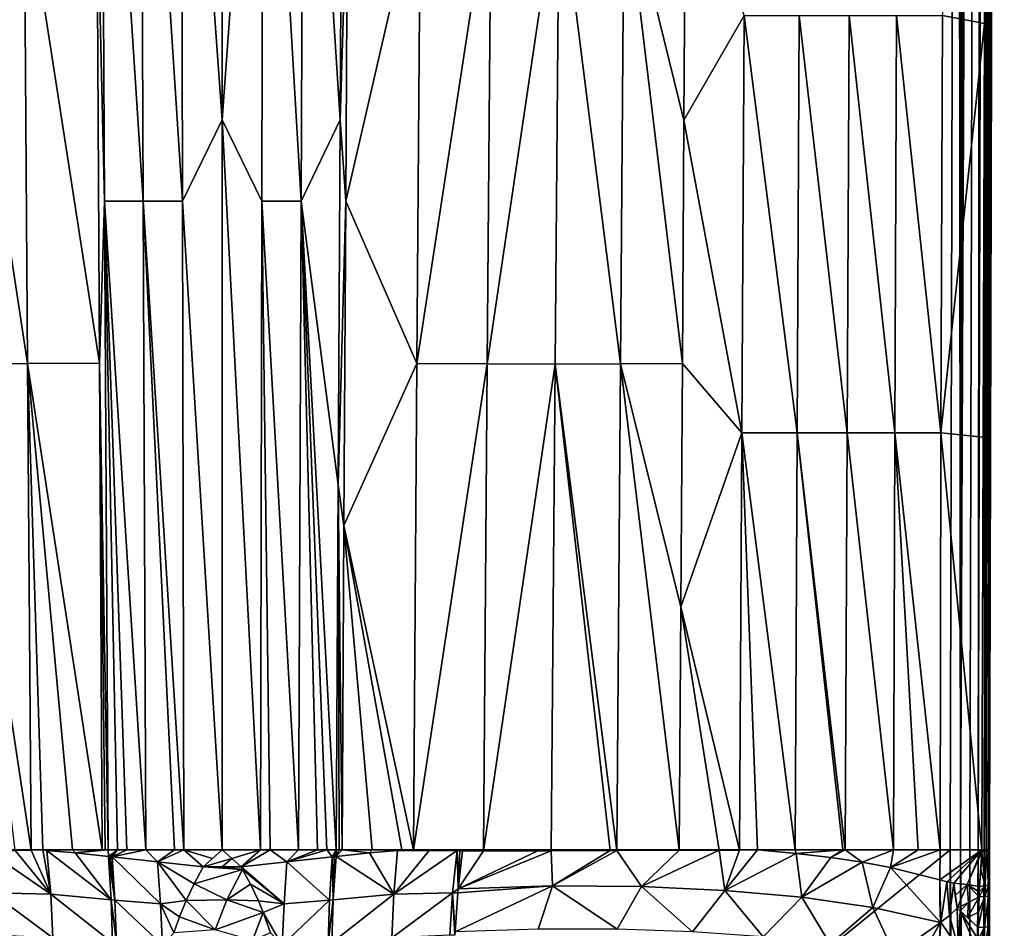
# Model space of a CAD drawing. Header units: metres. Extents: x -134 to 34, y -216 to -20.
# Tile 17 of 72: x -105 to -80, y -178 to -154. Entities that reach past the tile are written whole.
import ezdxf

# ---------------------------------------------------------------- set-up
doc = ezdxf.new("R2010")
doc.units = ezdxf.units.M
doc.layers.add('solid_ORA_A175_SW0003', color=7, linetype='CONTINUOUS')

msp = doc.modelspace()

# ---------------------------------------------------------------- linework, layer by layer
at = {"layer": 'solid_ORA_A175_SW0003'}
for points in [[(-81.24118, -175.516373, 13.145926), (-81.125946, -27.017157, 13.180001), (-81.312973, -101.266518, 13.180001)], [(-80.864449, -27.017157, 13.144923), (-81.125946, -27.017157, 13.180001), (-81.24118, -175.516373, 13.145926)], [(-80.626907, -27.017157, 13.046067), (-81.24118, -175.516373, 13.145926), (-81, -175.516754, 13.046027)], [(-80.626907, -27.017157, 13.046067), (-80.864449, -27.017157, 13.144923), (-81.24118, -175.516373, 13.145926)], [(-80.626907, -27.017157, 13.046067), (-81, -175.516754, 13.046027), (-80.792892, -175.517044, 12.887109)], [(-80.418839, -27.017157, 12.887104), (-80.792892, -175.517044, 12.887109), (-80.63398, -175.517212, 12.680003)], [(-80.418839, -27.017157, 12.887104), (-80.626907, -27.017157, 13.046067), (-80.792892, -175.517044, 12.887109)], [(-80.259872, -27.017157, 12.679034), (-80.63398, -175.517212, 12.680003), (-80.534073, -175.517258, 12.438823)], [(-80.259872, -27.017157, 12.679034), (-80.418839, -27.017157, 12.887104), (-80.63398, -175.517212, 12.680003)], [(-80.587418, -175.506943, 10.362484), (-80.273338, -36.395599, 10.192781), (-80.245811, -27.017157, 10.196895)], [(-80.193718, -27.017157, 10.338681), (-80.587418, -175.506943, 10.362484), (-80.245811, -27.017157, 10.196895)], [(-80.156227, -27.017157, 10.484632), (-80.521912, -175.499115, 10.611418), (-80.587418, -175.506943, 10.362484)], [(-80.193718, -27.017157, 10.338681), (-80.156227, -27.017157, 10.484632), (-80.587418, -175.506943, 10.362484)], [(-80.161018, -27.017157, 12.441493), (-80.534073, -175.517258, 12.438823), (-80.5, -175.517151, 12.180099)], [(-80.161018, -27.017157, 12.441493), (-80.259872, -27.017157, 12.679034), (-80.534073, -175.517258, 12.438823)], [(-80.521912, -175.499115, 10.611418), (-80.125946, -27.017157, 10.784458), (-80.313469, -101.463791, 10.824811)], [(-80.133553, -27.017157, 10.633604), (-80.125946, -27.017157, 10.784458), (-80.521912, -175.499115, 10.611418)], [(-80.156227, -27.017157, 10.484632), (-80.133553, -27.017157, 10.633604), (-80.521912, -175.499115, 10.611418)], [(-80.161018, -27.017157, 12.441493), (-80.5, -175.517151, 12.180099), (-80.312973, -101.267181, 12.180001)], [(-80.587418, -175.506943, 10.362484), (-80.300911, -45.761059, 10.188662), (-80.273338, -36.395599, 10.192781)], [(-80.587418, -175.506943, 10.362484), (-80.328545, -55.113533, 10.184535), (-80.300911, -45.761059, 10.188662)], [(-80.587418, -175.506943, 10.362484), (-80.356232, -64.453018, 10.180405), (-80.328545, -55.113533, 10.184535)], [(-80.587418, -175.506943, 10.362484), (-80.383972, -73.779526, 10.17627), (-80.356232, -64.453018, 10.180405)], [(-80.587418, -175.506943, 10.362484), (-80.411774, -83.093025, 10.172136), (-80.383972, -73.779526, 10.17627)], [(-80.587418, -175.506943, 10.362484), (-80.439629, -92.393478, 10.168004), (-80.411774, -83.093025, 10.172136)], [(-80.587418, -175.506943, 10.362484), (-80.467537, -101.680939, 10.163873), (-80.439629, -92.393478, 10.168004)], [(-118.687355, -101.136086, 13.180001), (-118.5, -175.5159, 13.180001), (-81.312973, -101.266518, 13.180001)], [(-118.5, -175.5159, 13.180001), (-81.5, -175.5159, 13.180001), (-81.312973, -101.266518, 13.180001)], [(-81.24118, -175.516373, 13.145926), (-81.312973, -101.266518, 13.180001), (-81.5, -175.5159, 13.180001)], [(-80.312973, -101.267181, 12.180001), (-80.5, -175.517151, 12.180099), (-80.313469, -101.463791, 10.824811)], [(-80.521912, -175.499115, 10.611418), (-80.313469, -101.463791, 10.824811), (-80.499931, -175.490936, 10.86714)], [(-80.499931, -175.490936, 10.86714), (-80.313469, -101.463791, 10.824811), (-80.5, -175.517151, 12.180099)], [(-80.587418, -175.506943, 10.362484), (-80.499512, -112.27935, 10.15915), (-80.467537, -101.680939, 10.163873)], [(-80.587418, -175.506943, 10.362484), (-80.53157, -122.860962, 10.154424), (-80.499512, -112.27935, 10.15915)], [(-80.587418, -175.506943, 10.362484), (-80.563713, -133.425827, 10.149693), (-80.53157, -122.860962, 10.154424)], [(-80.587418, -175.506943, 10.362484), (-80.595947, -143.973892, 10.144962), (-80.563713, -133.425827, 10.149693)], [(-100, -138.392151, -5.031901), (-100, -156.954651, -3.67595), (-101.043282, -142.517151, -4.677575)], [(-98.955681, -142.517151, -4.677469), (-100, -156.954651, -3.67595), (-100, -138.392151, -5.031901)], [(-103.077896, -142.517151, -4.261847), (-102.98806, -159.017151, -3.133538), (-103.185966, -150.767151, -3.652537)], [(-102.007904, -159.017151, -3.349872), (-102.98806, -159.017151, -3.133538), (-103.077896, -142.517151, -4.261847)], [(-102.074997, -142.517151, -4.520016), (-102.007904, -159.017151, -3.349872), (-103.077896, -142.517151, -4.261847)], [(-101.007622, -159.017151, -3.481249), (-102.007904, -159.017151, -3.349872), (-102.074997, -142.517151, -4.520016)], [(-101.043282, -142.517151, -4.677575), (-101.007622, -159.017151, -3.481249), (-102.074997, -142.517151, -4.520016)], [(-100, -156.954651, -3.67595), (-101.007622, -159.017151, -3.481249), (-101.043282, -142.517151, -4.677575)], [(-98.955681, -142.517151, -4.677469), (-98.991371, -159.017151, -3.481161), (-100, -156.954651, -3.67595)], [(-97.991104, -159.017151, -3.349698), (-98.991371, -159.017151, -3.481161), (-98.955681, -142.517151, -4.677469)], [(-97.923981, -142.517151, -4.519808), (-97.991104, -159.017151, -3.349698), (-98.955681, -142.517151, -4.677469)], [(-97.00071, -156.954651, -3.274577), (-97.991104, -159.017151, -3.349698), (-97.923981, -142.517151, -4.519808)], [(-96.950172, -147.673401, -3.909251), (-97.00071, -156.954651, -3.274577), (-97.923981, -142.517151, -4.519808)], [(-80.595947, -143.973892, 10.144962), (-80.628265, -154.505127, 10.140237), (-81.694412, -154.302872, 8.332439)], [(-80.587418, -175.506943, 10.362484), (-80.628265, -154.505127, 10.140237), (-80.595947, -143.973892, 10.144962)], [(-96.814034, -150.767151, -3.652537), (-97.00071, -156.954651, -3.274577), (-96.950172, -147.673401, -3.909251)], [(-105.031502, -150.770584, -3.017915), (-104.943726, -163.145935, -2.254103), (-106.828651, -150.782806, -2.238526)], [(-104.943726, -163.145935, -2.254103), (-106.729958, -163.159363, -1.554619), (-106.828651, -150.782806, -2.238526)], [(-103.185966, -150.767151, -3.652537), (-103.116653, -163.142151, -2.812255), (-105.031502, -150.770584, -3.017915)], [(-103.116653, -163.142151, -2.812255), (-104.943726, -163.145935, -2.254103), (-105.031502, -150.770584, -3.017915)], [(-102.98806, -159.017151, -3.133538), (-103.116653, -163.142151, -2.812255), (-103.185966, -150.767151, -3.652537)], [(-96.814034, -150.767151, -3.652537), (-96.860245, -159.017151, -3.092349), (-97.00071, -156.954651, -3.274577)], [(-94.963028, -150.770645, -3.015787), (-96.860245, -159.017151, -3.092349), (-96.814034, -150.767151, -3.652537)], [(-94.963028, -150.770645, -3.015787), (-95.050842, -163.145996, -2.252211), (-96.860245, -159.017151, -3.092349)], [(-93.166061, -150.782822, -2.235983), (-95.050842, -163.145996, -2.252211), (-94.963028, -150.770645, -3.015787)], [(-93.166061, -150.782822, -2.235983), (-93.264771, -163.159393, -1.55232), (-95.050842, -163.145996, -2.252211)], [(-91.435181, -150.78511, -1.320587), (-93.264771, -163.159393, -1.55232), (-93.166061, -150.782822, -2.235983)], [(-91.435181, -150.78511, -1.320587), (-91.536835, -163.161911, -0.719282), (-93.264771, -163.159393, -1.55232)], [(-89.879059, -163.154892, 0.241144), (-91.536835, -163.161911, -0.719282), (-91.435181, -150.78511, -1.320587)], [(-89.782784, -150.778732, -0.276337), (-89.879059, -163.154892, 0.241144), (-91.435181, -150.78511, -1.320587)], [(-88.307678, -163.146835, 1.319865), (-89.879059, -163.154892, 0.241144), (-89.782784, -150.778732, -0.276337)], [(-88.225296, -150.771408, 0.886496), (-88.266487, -156.959122, 1.10318), (-89.782784, -150.778732, -0.276337)], [(-88.266487, -156.959122, 1.10318), (-88.307678, -163.146835, 1.319865), (-89.782784, -150.778732, -0.276337)], [(-86.734039, -154.303452, 2.300959), (-88.266487, -156.959122, 1.10318), (-88.225296, -150.771408, 0.886496)], [(-86.734039, -154.303452, 2.300959), (-86.792305, -164.910645, 2.596), (-88.266487, -156.959122, 1.10318)], [(-85.393867, -164.910019, 3.885832), (-86.792305, -164.910645, 2.596), (-86.734039, -154.303452, 2.300959)], [(-85.340752, -154.302872, 3.670038), (-85.393867, -164.910019, 3.885832), (-86.734039, -154.303452, 2.300959)], [(-84.118034, -164.910019, 5.239671), (-85.393867, -164.910019, 3.885832), (-85.340752, -154.302872, 3.670038)], [(-84.06601, -154.302872, 5.101421), (-84.118034, -164.910019, 5.239671), (-85.340752, -154.302872, 3.670038)], [(-82.911438, -164.910019, 6.706366), (-84.118034, -164.910019, 5.239671), (-84.06601, -154.302872, 5.101421)], [(-82.862122, -154.302872, 6.634943), (-82.911438, -164.910019, 6.706366), (-84.06601, -154.302872, 5.101421)], [(-81.735367, -164.910019, 8.357288), (-82.911438, -164.910019, 6.706366), (-82.862122, -154.302872, 6.634943)], [(-81.694412, -154.302872, 8.332439), (-81.735367, -164.910019, 8.357288), (-82.862122, -154.302872, 6.634943)], [(-80.628265, -154.505127, 10.140237), (-81.735367, -164.910019, 8.357288), (-81.694412, -154.302872, 8.332439)], [(-80.628265, -154.505127, 10.140237), (-80.660675, -165.019547, 10.135517), (-81.735367, -164.910019, 8.357288)], [(-80.587418, -175.506943, 10.362484), (-80.660675, -165.019547, 10.135517), (-80.628265, -154.505127, 10.140237)], [(-100, -156.954651, -3.67595), (-100, -175.517151, -2.319999), (-101.007622, -159.017151, -3.481249)], [(-100, -156.954651, -3.67595), (-99.027252, -175.517151, -2.284866), (-100, -175.517151, -2.319999)], [(-98.991371, -159.017151, -3.481161), (-99.027252, -175.517151, -2.284866), (-100, -156.954651, -3.67595)], [(-97.00071, -156.954651, -3.274577), (-97.051247, -166.235901, -2.639903), (-97.991104, -159.017151, -3.349698)], [(-96.860245, -159.017151, -3.092349), (-97.051247, -166.235901, -2.639903), (-97.00071, -156.954651, -3.274577)], [(-86.792305, -164.910645, 2.596), (-88.307678, -163.146835, 1.319865), (-88.266487, -156.959122, 1.10318)], [(-102.98806, -159.017151, -3.133538), (-102.898224, -175.517151, -2.00523), (-103.116653, -163.142151, -2.812255)], [(-102.98806, -159.017151, -3.133538), (-101.940849, -175.517151, -2.179721), (-102.421051, -175.517151, -2.101129)], [(-102.007904, -159.017151, -3.349872), (-101.940849, -175.517151, -2.179721), (-102.98806, -159.017151, -3.133538)], [(-102.98806, -159.017151, -3.133538), (-102.421051, -175.517151, -2.101129), (-102.660049, -175.517151, -2.055334)], [(-102.98806, -159.017151, -3.133538), (-102.660049, -175.517151, -2.055334), (-102.898224, -175.517151, -2.00523)], [(-102.007904, -159.017151, -3.349872), (-100.971779, -175.517151, -2.284936), (-101.215164, -175.517151, -2.265149)], [(-101.007622, -159.017151, -3.481249), (-100.971779, -175.517151, -2.284936), (-102.007904, -159.017151, -3.349872)], [(-102.007904, -159.017151, -3.349872), (-101.215164, -175.517151, -2.265149), (-101.940849, -175.517151, -2.179721)], [(-101.007622, -159.017151, -3.481249), (-100, -175.517151, -2.319999), (-100.971779, -175.517151, -2.284936)], [(-98.991371, -159.017151, -3.481161), (-98.784836, -175.517151, -2.265149), (-99.027252, -175.517151, -2.284866)], [(-98.991371, -159.017151, -3.481161), (-98.058189, -175.517151, -2.179581), (-98.784836, -175.517151, -2.265149)], [(-97.991104, -159.017151, -3.349698), (-98.058189, -175.517151, -2.179581), (-98.991371, -159.017151, -3.481161)], [(-97.991104, -159.017151, -3.349698), (-97.578949, -175.517151, -2.101129), (-98.058189, -175.517151, -2.179581)], [(-97.991104, -159.017151, -3.349698), (-97.101776, -175.517151, -2.00523), (-97.339951, -175.517151, -2.055334)], [(-97.051247, -166.235901, -2.639903), (-97.101776, -175.517151, -2.00523), (-97.991104, -159.017151, -3.349698)], [(-97.991104, -159.017151, -3.349698), (-97.339951, -175.517151, -2.055334), (-97.578949, -175.517151, -2.101129)], [(-96.860245, -159.017151, -3.092349), (-96.906448, -167.267151, -2.532161), (-97.051247, -166.235901, -2.639903)], [(-95.050842, -163.145996, -2.252211), (-96.906448, -167.267151, -2.532161), (-96.860245, -159.017151, -3.092349)], [(-104.943726, -163.145935, -2.254103), (-104.85376, -175.522171, -1.490909), (-106.729958, -163.159363, -1.554619)], [(-104.85376, -175.522171, -1.490909), (-105.260902, -175.526962, -1.361881), (-106.729958, -163.159363, -1.554619)], [(-103.116653, -163.142151, -2.812255), (-103.047348, -175.517151, -1.971973), (-104.943726, -163.145935, -2.254103)], [(-104.943726, -163.145935, -2.254103), (-103.807381, -175.517151, -1.787411), (-104.561104, -175.517151, -1.579316)], [(-104.943726, -163.145935, -2.254103), (-104.561104, -175.517151, -1.579316), (-104.85376, -175.522171, -1.490909)], [(-104.943726, -163.145935, -2.254103), (-103.047348, -175.517151, -1.971973), (-103.807381, -175.517151, -1.787411)], [(-103.116653, -163.142151, -2.812255), (-102.898224, -175.517151, -2.00523), (-102.972816, -175.517151, -1.988714)], [(-103.116653, -163.142151, -2.812255), (-102.972816, -175.517151, -1.988714), (-103.047348, -175.517151, -1.971973)], [(-95.050842, -163.145996, -2.252211), (-95.140869, -175.522263, -1.489254), (-96.906448, -167.267151, -2.532161)], [(-93.264771, -163.159393, -1.55232), (-95.140869, -175.522263, -1.489254), (-95.050842, -163.145996, -2.252211)], [(-93.264771, -163.159393, -1.55232), (-93.362862, -175.537354, -0.868333), (-95.140869, -175.522263, -1.489254)], [(-91.536835, -163.161911, -0.719282), (-93.362862, -175.537354, -0.868333), (-93.264771, -163.159393, -1.55232)], [(-91.536835, -163.161911, -0.719282), (-91.638054, -175.539581, -0.117723), (-93.362862, -175.537354, -0.868333)], [(-90.138443, -175.531921, 0.665481), (-91.638054, -175.539581, -0.117723), (-91.536835, -163.161911, -0.719282)], [(-89.879059, -163.154892, 0.241144), (-89.975143, -175.531097, 0.758745), (-91.536835, -163.161911, -0.719282)], [(-89.975143, -175.531097, 0.758745), (-90.138443, -175.531921, 0.665481), (-91.536835, -163.161911, -0.719282)], [(-88.390053, -175.522247, 1.753234), (-89.975143, -175.531097, 0.758745), (-89.879059, -163.154892, 0.241144)], [(-88.307678, -163.146835, 1.319865), (-88.348869, -169.334534, 1.536549), (-89.879059, -163.154892, 0.241144)], [(-88.348869, -169.334534, 1.536549), (-88.390053, -175.522247, 1.753234), (-89.879059, -163.154892, 0.241144)], [(-86.792305, -164.910645, 2.596), (-88.348869, -169.334534, 1.536549), (-88.307678, -163.146835, 1.319865)], [(-86.792305, -164.910645, 2.596), (-86.853386, -175.517532, 2.88878), (-88.348869, -169.334534, 1.536549)], [(-86.396843, -175.517151, 3.262804), (-86.853386, -175.517532, 2.88878), (-86.792305, -164.910645, 2.596)], [(-85.393867, -164.910019, 3.885832), (-85.438011, -175.517151, 4.109965), (-86.792305, -164.910645, 2.596)], [(-85.438011, -175.517151, 4.109965), (-86.396843, -175.517151, 3.262804), (-86.792305, -164.910645, 2.596)], [(-84.226257, -175.517151, 5.317719), (-85.438011, -175.517151, 4.109965), (-85.393867, -164.910019, 3.885832)], [(-84.169044, -175.517151, 5.379008), (-84.226257, -175.517151, 5.317719), (-85.393867, -164.910019, 3.885832)], [(-84.118034, -164.910019, 5.239671), (-84.169044, -175.517151, 5.379008), (-85.393867, -164.910019, 3.885832)], [(-82.942474, -175.517151, 6.800611), (-84.169044, -175.517151, 5.379008), (-84.118034, -164.910019, 5.239671)], [(-82.911438, -164.910019, 6.706366), (-82.942474, -175.517151, 6.800611), (-84.118034, -164.910019, 5.239671)], [(-82.316681, -175.517151, 7.61699), (-82.942474, -175.517151, 6.800611), (-82.911438, -164.910019, 6.706366)], [(-81.753456, -175.517151, 8.415881), (-82.316681, -175.517151, 7.61699), (-82.911438, -164.910019, 6.706366)], [(-81.735367, -164.910019, 8.357288), (-81.753456, -175.517151, 8.415881), (-82.911438, -164.910019, 6.706366)], [(-80.693176, -175.517151, 10.130806), (-81.753456, -175.517151, 8.415881), (-81.735367, -164.910019, 8.357288)], [(-80.660675, -165.019547, 10.135517), (-80.693176, -175.517151, 10.130806), (-81.735367, -164.910019, 8.357288)], [(-80.587418, -175.506943, 10.362484), (-80.693176, -175.517151, 10.130806), (-80.660675, -165.019547, 10.135517)], [(-97.051247, -166.235901, -2.639903), (-97.027184, -175.517151, -1.988714), (-97.101776, -175.517151, -2.00523)], [(-97.051247, -166.235901, -2.639903), (-96.952652, -175.517151, -1.971973), (-97.027184, -175.517151, -1.988714)], [(-96.906448, -167.267151, -2.532161), (-96.952652, -175.517151, -1.971973), (-97.051247, -166.235901, -2.639903)], [(-96.906448, -167.267151, -2.532161), (-96.192612, -175.517151, -1.78741), (-96.952652, -175.517151, -1.971973)], [(-96.906448, -167.267151, -2.532161), (-95.438789, -175.517151, -1.579286), (-96.192612, -175.517151, -1.78741)], [(-95.140869, -175.522263, -1.489254), (-95.438789, -175.517151, -1.579286), (-96.906448, -167.267151, -2.532161)], [(-87.375, -175.5186, 2.482735), (-88.390053, -175.522247, 1.753234), (-88.348869, -169.334534, 1.536549)], [(-86.853386, -175.517532, 2.88878), (-87.375, -175.5186, 2.482735), (-88.348869, -169.334534, 1.536549)], [(-118.5, -205.517151, 13.180001), (-81.5, -205.517151, 13.180001), (-81.5, -175.5159, 13.180001)], [(-118.5, -175.5159, 13.180001), (-118.5, -205.517151, 13.180001), (-81.5, -175.5159, 13.180001)], [(-104.35849, -176.639465, -1.581225), (-105.970718, -175.533249, -1.118566), (-105.260902, -175.526962, -1.361881)], [(-104.35849, -176.639465, -1.581225), (-105.850853, -176.609695, -1.079699), (-105.970718, -175.533249, -1.118566)], [(-104.35849, -176.639465, -1.581225), (-105.260902, -175.526962, -1.361881), (-104.85376, -175.522171, -1.490909)], [(-104.35849, -176.639465, -1.581225), (-104.85376, -175.522171, -1.490909), (-104.561104, -175.517151, -1.579316)], [(-103.807381, -175.517151, -1.787411), (-104.457077, -175.525894, -1.608484), (-104.561104, -175.517151, -1.579316)], [(-104.35849, -176.639465, -1.581225), (-104.561104, -175.517151, -1.579316), (-104.457077, -175.525894, -1.608484)], [(-103.807381, -175.517151, -1.787411), (-103.740761, -175.592056, -1.796822), (-104.457077, -175.525894, -1.608484)], [(-102.823631, -176.785995, -1.995676), (-104.457077, -175.525894, -1.608484), (-103.740761, -175.592056, -1.796822)], [(-104.35849, -176.639465, -1.581225), (-104.457077, -175.525894, -1.608484), (-102.823631, -176.785995, -1.995676)], [(-103.807381, -175.517151, -1.787411), (-103.047348, -175.517151, -1.971973), (-103.740761, -175.592056, -1.796822)], [(-103.740761, -175.592056, -1.796822), (-102.898224, -175.517151, -2.00523), (-102.89254, -175.683044, -1.992805)], [(-102.972816, -175.517151, -1.988714), (-102.898224, -175.517151, -2.00523), (-103.740761, -175.592056, -1.796822)], [(-103.047348, -175.517151, -1.971973), (-102.972816, -175.517151, -1.988714), (-103.740761, -175.592056, -1.796822)], [(-102.823631, -176.785995, -1.995676), (-103.740761, -175.592056, -1.796822), (-102.89254, -175.683044, -1.992805)], [(-102.89254, -175.683044, -1.992805), (-102.898224, -175.517151, -2.00523), (-102.660049, -175.517151, -2.055334)], [(-102.844643, -175.687927, -2.003043), (-102.89254, -175.683044, -1.992805), (-102.660049, -175.517151, -2.055334)], [(-102.796707, -175.692795, -2.01312), (-102.844643, -175.687927, -2.003043), (-102.660049, -175.517151, -2.055334)], [(-102.796707, -175.692795, -2.01312), (-102.421051, -175.517151, -2.101129), (-101.940849, -175.517151, -2.179721)], [(-101.643562, -175.814789, -2.20538), (-102.796707, -175.692795, -2.01312), (-101.940849, -175.517151, -2.179721)], [(-102.796707, -175.692795, -2.01312), (-102.660049, -175.517151, -2.055334), (-102.421051, -175.517151, -2.101129)], [(-101.643562, -175.814789, -2.20538), (-101.940849, -175.517151, -2.179721), (-101.215164, -175.517151, -2.265149)], [(-101.643562, -175.814789, -2.20538), (-101.215164, -175.517151, -2.265149), (-100.971779, -175.517151, -2.284936)], [(-100.480553, -175.943558, -2.305406), (-101.643562, -175.814789, -2.20538), (-100.971779, -175.517151, -2.284936)], [(-100.242966, -175.731445, -2.316277), (-100.971779, -175.517151, -2.284936), (-100, -175.517151, -2.319999)], [(-100.242966, -175.731445, -2.316277), (-100.480553, -175.943558, -2.305406), (-100.971779, -175.517151, -2.284936)], [(-100.242966, -175.731445, -2.316277), (-100, -175.517151, -2.319999), (-100.480553, -175.943558, -2.305406)], [(-99.757034, -175.731445, -2.316277), (-100.480553, -175.943558, -2.305406), (-100, -175.517151, -2.319999)], [(-99.027252, -175.517151, -2.284866), (-99.757034, -175.731445, -2.316277), (-100, -175.517151, -2.319999)], [(-99.027252, -175.517151, -2.284866), (-99.519447, -175.943558, -2.305406), (-99.757034, -175.731445, -2.316277)], [(-98.784836, -175.517151, -2.265149), (-98.356445, -175.814789, -2.205381), (-99.519447, -175.943558, -2.305406)], [(-99.027252, -175.517151, -2.284866), (-98.784836, -175.517151, -2.265149), (-99.519447, -175.943558, -2.305406)], [(-98.784836, -175.517151, -2.265149), (-98.058189, -175.517151, -2.179581), (-98.356445, -175.814789, -2.205381)], [(-97.339951, -175.517151, -2.055334), (-97.203293, -175.692795, -2.01312), (-98.356445, -175.814789, -2.205381)], [(-97.578949, -175.517151, -2.101129), (-97.339951, -175.517151, -2.055334), (-98.356445, -175.814789, -2.205381)], [(-98.058189, -175.517151, -2.179581), (-97.578949, -175.517151, -2.101129), (-98.356445, -175.814789, -2.205381)], [(-97.339951, -175.517151, -2.055334), (-97.101776, -175.517151, -2.00523), (-97.203293, -175.692795, -2.01312)], [(-97.101776, -175.517151, -2.00523), (-97.155357, -175.687927, -2.003043), (-97.203293, -175.692795, -2.01312)], [(-97.101776, -175.517151, -2.00523), (-97.10746, -175.683044, -1.992805), (-97.155357, -175.687927, -2.003043)], [(-97.027184, -175.517151, -1.988714), (-97.10746, -175.683044, -1.992805), (-97.101776, -175.517151, -2.00523)], [(-96.952652, -175.517151, -1.971973), (-96.259514, -175.592072, -1.796892), (-97.10746, -175.683044, -1.992805)], [(-97.027184, -175.517151, -1.988714), (-96.952652, -175.517151, -1.971973), (-97.10746, -175.683044, -1.992805)], [(-95.641609, -176.639496, -1.581253), (-97.10746, -175.683044, -1.992805), (-96.259514, -175.592072, -1.796892)], [(-96.952652, -175.517151, -1.971973), (-96.192612, -175.517151, -1.78741), (-96.259514, -175.592072, -1.796892)], [(-96.192612, -175.517151, -1.78741), (-95.542969, -175.525894, -1.608495), (-96.259514, -175.592072, -1.796892)], [(-95.641609, -176.639496, -1.581253), (-96.259514, -175.592072, -1.796892), (-95.542969, -175.525894, -1.608495)], [(-96.192612, -175.517151, -1.78741), (-95.438789, -175.517151, -1.579286), (-95.542969, -175.525894, -1.608495)], [(-95.641609, -176.639496, -1.581253), (-95.542969, -175.525894, -1.608495), (-94.739128, -175.526947, -1.361893)], [(-95.641609, -176.639496, -1.581253), (-94.739128, -175.526947, -1.361893), (-94.029343, -175.533279, -1.118588)], [(-94.149178, -176.609604, -1.079714), (-95.641609, -176.639496, -1.581253), (-94.029343, -175.533279, -1.118588)], [(-95.140869, -175.522263, -1.489254), (-95.542969, -175.525894, -1.608495), (-95.438789, -175.517151, -1.579286)], [(-94.739128, -175.526947, -1.361893), (-95.542969, -175.525894, -1.608495), (-95.140869, -175.522263, -1.489254)], [(-93.362862, -175.537354, -0.868333), (-94.739128, -175.526947, -1.361893), (-95.140869, -175.522263, -1.489254)], [(-93.362862, -175.537354, -0.868333), (-94.029343, -175.533279, -1.118588), (-94.739128, -175.526947, -1.361893)], [(-94.006363, -176.505859, -1.027478), (-94.149178, -176.609604, -1.079714), (-94.029343, -175.533279, -1.118588)], [(-93.362862, -175.537354, -0.868333), (-93.96151, -175.533829, -1.094087), (-94.029343, -175.533279, -1.118588)], [(-94.006363, -176.505859, -1.027478), (-94.029343, -175.533279, -1.118588), (-93.96151, -175.533829, -1.094087)], [(-94.006363, -176.505859, -1.027478), (-93.96151, -175.533829, -1.094087), (-93.893745, -175.534348, -1.069396)], [(-94.006363, -176.505859, -1.027478), (-93.893745, -175.534348, -1.069396), (-93.362862, -175.537354, -0.868333)], [(-94.006363, -176.505859, -1.027478), (-93.362862, -175.537354, -0.868333), (-91.976952, -175.540207, -0.277371)], [(-94.006363, -176.505859, -1.027478), (-91.976952, -175.540207, -0.277371), (-91.638054, -175.539581, -0.117723)], [(-91.607033, -176.43158, 0.023014), (-94.006363, -176.505859, -1.027478), (-91.638054, -175.539581, -0.117723)], [(-93.362862, -175.537354, -0.868333), (-93.893745, -175.534348, -1.069396), (-93.96151, -175.533829, -1.094087)], [(-91.638054, -175.539581, -0.117723), (-91.976952, -175.540207, -0.277371), (-93.362862, -175.537354, -0.868333)], [(-91.607033, -176.43158, 0.023014), (-91.638054, -175.539581, -0.117723), (-90.138443, -175.531921, 0.665481)], [(-91.607033, -176.43158, 0.023014), (-90.138443, -175.531921, 0.665481), (-89.975143, -175.531097, 0.758745)], [(-89.341675, -176.449097, 1.319574), (-91.607033, -176.43158, 0.023014), (-89.975143, -175.531097, 0.758745)], [(-89.341675, -176.449097, 1.319574), (-89.975143, -175.531097, 0.758745), (-88.390053, -175.522247, 1.753234)], [(-89.341675, -176.449097, 1.319574), (-88.390053, -175.522247, 1.753234), (-87.375, -175.5186, 2.482735)], [(-87.227455, -176.545959, 2.85438), (-89.341675, -176.449097, 1.319574), (-87.375, -175.5186, 2.482735)], [(-87.227455, -176.545959, 2.85438), (-87.375, -175.5186, 2.482735), (-86.853386, -175.517532, 2.88878)], [(-87.227455, -176.545959, 2.85438), (-86.853386, -175.517532, 2.88878), (-86.396843, -175.517151, 3.262804)], [(-85.418411, -175.604218, 4.162025), (-87.227455, -176.545959, 2.85438), (-86.396843, -175.517151, 3.262804)], [(-85.418411, -175.604218, 4.162025), (-85.273659, -176.719177, 4.613949), (-87.227455, -176.545959, 2.85438)], [(-85.418411, -175.604218, 4.162025), (-86.396843, -175.517151, 3.262804), (-85.438011, -175.517151, 4.109965)], [(-85.418411, -175.604218, 4.162025), (-85.438011, -175.517151, 4.109965), (-84.226257, -175.517151, 5.317719)], [(-85.418411, -175.604218, 4.162025), (-84.226257, -175.517151, 5.317719), (-84.533165, -175.711288, 5.071652)], [(-85.418411, -175.604218, 4.162025), (-84.533165, -175.711288, 5.071652), (-85.273659, -176.719177, 4.613949)], [(-84.533165, -175.711288, 5.071652), (-84.226257, -175.517151, 5.317719), (-84.169044, -175.517151, 5.379008)], [(-84.533165, -175.711288, 5.071652), (-84.169044, -175.517151, 5.379008), (-83.735611, -175.828705, 5.976462)], [(-83.735611, -175.828705, 5.976462), (-84.169044, -175.517151, 5.379008), (-82.942474, -175.517151, 6.800611)], [(-83.735611, -175.828705, 5.976462), (-82.942474, -175.517151, 6.800611), (-83.015587, -175.962601, 6.871522)], [(-83.015587, -175.962601, 6.871522), (-82.942474, -175.517151, 6.800611), (-82.316681, -175.517151, 7.61699)], [(-83.015587, -175.962601, 6.871522), (-82.316681, -175.517151, 7.61699), (-81.753456, -175.517151, 8.415881)], [(-83.015587, -175.962601, 6.871522), (-81.753456, -175.517151, 8.415881), (-81.765656, -176.276825, 8.603048)], [(-81.765656, -176.276825, 8.603048), (-81.753456, -175.517151, 8.415881), (-80.693176, -175.517151, 10.130806)], [(-81.58445, -176.328659, 8.868958), (-81.765656, -176.276825, 8.603048), (-80.693176, -175.517151, 10.130806)], [(-81.58445, -176.328659, 8.868958), (-80.693176, -175.517151, 10.130806), (-81.40995, -176.361282, 9.12349)], [(-81.24118, -205.517151, 13.145926), (-81.5, -175.5159, 13.180001), (-81.5, -205.517151, 13.180001)], [(-81.24118, -175.516373, 13.145926), (-81.5, -175.5159, 13.180001), (-81.24118, -205.517151, 13.145926)], [(-81.069992, -176.395508, 9.621962), (-81.40995, -176.361282, 9.12349), (-80.693176, -175.517151, 10.130806)], [(-81.24118, -175.516373, 13.145926), (-81.24118, -205.517151, 13.145926), (-80.999771, -205.517151, 13.045896)], [(-81, -175.516754, 13.046027), (-81.24118, -175.516373, 13.145926), (-80.999771, -205.517151, 13.045896)], [(-80.693176, -175.517151, 10.130806), (-80.697205, -175.565796, 10.127195), (-81.069992, -176.395508, 9.621962)], [(-80.697205, -175.565796, 10.127195), (-80.753944, -176.448181, 10.096545), (-81.069992, -176.395508, 9.621962)], [(-80.792892, -175.517044, 12.887109), (-81, -175.516754, 13.046027), (-80.999771, -205.517151, 13.045896)], [(-80.792892, -175.517044, 12.887109), (-80.999771, -205.517151, 13.045896), (-80.792526, -205.517151, 12.886737)], [(-80.63398, -175.517212, 12.680003), (-80.792892, -175.517044, 12.887109), (-80.792526, -205.517151, 12.886737)], [(-80.63398, -175.517212, 12.680003), (-80.792526, -205.517151, 12.886737), (-80.633583, -205.517151, 12.67932)], [(-80.724838, -176.011002, 10.110975), (-80.753944, -176.448181, 10.096545), (-80.697205, -175.565796, 10.127195)], [(-80.724838, -176.011002, 10.110975), (-80.697205, -175.565796, 10.127195), (-80.614708, -176.429367, 10.355637)], [(-80.697205, -175.565796, 10.127195), (-80.693176, -175.517151, 10.130806), (-80.588753, -175.550491, 10.361846)], [(-80.697205, -175.565796, 10.127195), (-80.588753, -175.550491, 10.361846), (-80.614708, -176.429367, 10.355637)], [(-80.587418, -175.506943, 10.362484), (-80.588753, -175.550491, 10.361846), (-80.693176, -175.517151, 10.130806)], [(-80.534073, -175.517258, 12.438823), (-80.63398, -175.517212, 12.680003), (-80.633583, -205.517151, 12.67932)], [(-80.534073, -175.517258, 12.438823), (-80.633583, -205.517151, 12.67932), (-80.533806, -205.517151, 12.437808)], [(-80.588753, -175.550491, 10.361846), (-80.528954, -176.408951, 10.63688), (-80.614708, -176.429367, 10.355637)], [(-80.587418, -175.506943, 10.362484), (-80.522354, -175.534119, 10.611608), (-80.588753, -175.550491, 10.361846)], [(-80.588753, -175.550491, 10.361846), (-80.522354, -175.534119, 10.611608), (-80.528954, -176.408951, 10.63688)], [(-80.521912, -175.499115, 10.611418), (-80.522354, -175.534119, 10.611608), (-80.587418, -175.506943, 10.362484)], [(-80.534073, -175.517258, 12.438823), (-80.533806, -205.517151, 12.437808), (-80.5, -175.517151, 12.180099)], [(-80.5, -190.517151, 12.179995), (-80.5, -175.517151, 12.180099), (-80.533806, -205.517151, 12.437808)], [(-80.528954, -176.408951, 10.63688), (-80.5, -175.517151, 10.869058), (-80.5, -176.387695, 10.929419)], [(-80.522354, -175.534119, 10.611608), (-80.5, -175.517151, 10.869058), (-80.528954, -176.408951, 10.63688)], [(-80.521912, -175.499115, 10.611418), (-80.5, -175.517151, 10.869058), (-80.522354, -175.534119, 10.611608)], [(-80.521912, -175.499115, 10.611418), (-80.499931, -175.490936, 10.86714), (-80.5, -175.517151, 10.869058)], [(-80.499931, -175.490936, 10.86714), (-80.5, -175.517151, 12.180099), (-80.5, -175.517151, 11.52543)], [(-80.499931, -175.490936, 10.86714), (-80.5, -175.517151, 11.52543), (-80.5, -175.517151, 10.869058)], [(-80.5, -175.949539, 10.898527), (-80.5, -176.387695, 10.929419), (-80.5, -175.517151, 10.869058)], [(-80.5, -175.517151, 11.52543), (-80.5, -175.517151, 12.180099), (-80.5, -190.517151, 12.179995)], [(-80.5, -175.517151, 10.869058), (-80.5, -175.517151, 11.52543), (-80.5, -190.517151, 12.179995)], [(-80.5, -175.949539, 10.898527), (-80.5, -175.517151, 10.869058), (-80.5, -190.517151, 12.179995)], [(-102.7267, -176.794067, -2.018388), (-102.89254, -175.683044, -1.992805), (-102.844643, -175.687927, -2.003043)], [(-102.823631, -176.785995, -1.995676), (-102.89254, -175.683044, -1.992805), (-102.7267, -176.794067, -2.018388)], [(-102.7267, -176.794067, -2.018388), (-102.844643, -175.687927, -2.003043), (-102.796707, -175.692795, -2.01312)], [(-101.571526, -176.884064, -2.236306), (-102.796707, -175.692795, -2.01312), (-101.643562, -175.814789, -2.20538)], [(-102.7267, -176.794067, -2.018388), (-102.796707, -175.692795, -2.01312), (-101.571526, -176.884064, -2.236306)], [(-100.71151, -176.377319, -2.296328), (-101.643562, -175.814789, -2.20538), (-100.480553, -175.943558, -2.305406)], [(-100.91346, -176.802826, -2.305836), (-101.571526, -176.884064, -2.236306), (-101.643562, -175.814789, -2.20538)], [(-100.71151, -176.377319, -2.296328), (-100.91346, -176.802826, -2.305836), (-101.643562, -175.814789, -2.20538)], [(-100.000008, -175.94371, -2.316958), (-100.480553, -175.943558, -2.305406), (-99.757034, -175.731445, -2.316277)], [(-100.000008, -175.94371, -2.316958), (-99.757034, -175.731445, -2.316277), (-99.519447, -175.943558, -2.305406)], [(-98.428406, -176.882858, -2.236191), (-99.519447, -175.943558, -2.305406), (-98.356445, -175.814789, -2.205381)], [(-97.2733, -176.794067, -2.018388), (-98.428406, -176.882858, -2.236191), (-98.356445, -175.814789, -2.205381)], [(-97.2733, -176.794067, -2.018388), (-98.356445, -175.814789, -2.205381), (-97.203293, -175.692795, -2.01312)], [(-97.176369, -176.785995, -1.995676), (-97.2733, -176.794067, -2.018388), (-97.203293, -175.692795, -2.01312)], [(-97.176369, -176.785995, -1.995676), (-97.203293, -175.692795, -2.01312), (-97.155357, -175.687927, -2.003043)], [(-97.176369, -176.785995, -1.995676), (-97.155357, -175.687927, -2.003043), (-97.10746, -175.683044, -1.992805)], [(-95.641609, -176.639496, -1.581253), (-97.176369, -176.785995, -1.995676), (-97.10746, -175.683044, -1.992805)], [(-84.533165, -175.711288, 5.071652), (-83.735611, -175.828705, 5.976462), (-85.273659, -176.719177, 4.613949)], [(-83.735611, -175.828705, 5.976462), (-83.470963, -176.979919, 6.585001), (-85.273659, -176.719177, 4.613949)], [(-83.735611, -175.828705, 5.976462), (-83.015587, -175.962601, 6.871522), (-83.470963, -176.979919, 6.585001)], [(-100.71151, -176.377319, -2.296328), (-100.480553, -175.943558, -2.305406), (-99.483826, -176.010025, -2.302938)], [(-99.878754, -176.780396, -2.345092), (-100.71151, -176.377319, -2.296328), (-99.483826, -176.010025, -2.302938)], [(-100.000008, -175.94371, -2.316958), (-99.483826, -176.010025, -2.302938), (-100.480553, -175.943558, -2.305406)], [(-100.000008, -175.94371, -2.316958), (-99.519447, -175.943558, -2.305406), (-99.483826, -176.010025, -2.302938)], [(-99.878754, -176.780396, -2.345092), (-99.483826, -176.010025, -2.302938), (-99.285255, -176.384338, -2.296353)], [(-98.428406, -176.882858, -2.236191), (-99.483826, -176.010025, -2.302938), (-99.519447, -175.943558, -2.305406)], [(-98.428406, -176.882858, -2.236191), (-99.285255, -176.384338, -2.296353), (-99.483826, -176.010025, -2.302938)], [(-83.015587, -175.962601, 6.871522), (-81.743843, -177.357697, 8.784026), (-83.470963, -176.979919, 6.585001)], [(-83.015587, -175.962601, 6.871522), (-81.765656, -176.276825, 8.603048), (-81.743843, -177.357697, 8.784026)], [(-80.724838, -176.011002, 10.110975), (-80.614708, -176.429367, 10.355637), (-80.753944, -176.448181, 10.096545)], [(-80.5, -175.949539, 10.898527), (-80.5, -190.517151, 12.179995), (-80.5, -176.387695, 10.929419)], [(-99.878754, -176.780396, -2.345092), (-100.91346, -176.802826, -2.305836), (-100.71151, -176.377319, -2.296328)], [(-99.878754, -176.780396, -2.345092), (-99.285255, -176.384338, -2.296353), (-99.081718, -176.81189, -2.306179)], [(-98.428406, -176.882858, -2.236191), (-99.081718, -176.81189, -2.306179), (-99.285255, -176.384338, -2.296353)], [(-81.766068, -176.81279, 8.709333), (-81.765656, -176.276825, 8.603048), (-81.736595, -177.351898, 8.793484)], [(-81.766068, -176.81279, 8.709333), (-81.743843, -177.357697, 8.784026), (-81.765656, -176.276825, 8.603048)], [(-81.58445, -176.328659, 8.868958), (-81.736595, -177.351898, 8.793484), (-81.765656, -176.276825, 8.603048)], [(-81.58445, -176.328659, 8.868958), (-81.521378, -177.183792, 9.074205), (-81.736595, -177.351898, 8.793484)], [(-81.58445, -176.328659, 8.868958), (-81.40995, -176.361282, 9.12349), (-81.521378, -177.183792, 9.074205)], [(-81.40995, -176.361282, 9.12349), (-81.327164, -176.995132, 9.324668), (-81.521378, -177.183792, 9.074205)], [(-81.40995, -176.361282, 9.12349), (-81.374237, -176.677658, 9.228168), (-81.327164, -176.995132, 9.324668)], [(-81.069992, -176.395508, 9.621962), (-81.374237, -176.677658, 9.228168), (-81.40995, -176.361282, 9.12349)], [(-80.530602, -176.691727, 10.643185), (-80.5, -176.387695, 10.929419), (-80.5, -176.534271, 10.938482)], [(-80.528954, -176.408951, 10.63688), (-80.5, -176.387695, 10.929419), (-80.530602, -176.691727, 10.643185)], [(-80.5, -190.517151, 12.179995), (-80.5, -176.534271, 10.938482), (-80.5, -176.387695, 10.929419)], [(-104.306213, -177.749634, -1.703202), (-105.782227, -177.686798, -1.178423), (-105.850853, -176.609695, -1.079699)], [(-104.35849, -176.639465, -1.581225), (-104.306213, -177.749634, -1.703202), (-105.850853, -176.609695, -1.079699)], [(-104.35849, -176.639465, -1.581225), (-102.823631, -176.785995, -1.995676), (-102.789284, -177.880157, -2.14698)], [(-104.35849, -176.639465, -1.581225), (-102.789284, -177.880157, -2.14698), (-104.306213, -177.749634, -1.703202)], [(-95.641609, -176.639496, -1.581253), (-97.210709, -177.880157, -2.146979), (-97.176369, -176.785995, -1.995676)], [(-95.641609, -176.639496, -1.581253), (-95.693886, -177.749649, -1.703234), (-97.210709, -177.880157, -2.146979)], [(-94.149178, -176.609604, -1.079714), (-95.693886, -177.749649, -1.703234), (-95.641609, -176.639496, -1.581253)], [(-94.149178, -176.609604, -1.079714), (-94.217781, -177.6866, -1.178403), (-95.693886, -177.749649, -1.703234)], [(-94.08577, -177.679291, -1.125882), (-94.217781, -177.6866, -1.178403), (-94.149178, -176.609604, -1.079714)], [(-94.015587, -176.606308, -1.029528), (-94.149178, -176.609604, -1.079714), (-94.006363, -176.505859, -1.027478)], [(-94.082397, -177.600632, -1.114156), (-94.149178, -176.609604, -1.079714), (-94.015587, -176.606308, -1.029528)], [(-94.08577, -177.679291, -1.125882), (-94.149178, -176.609604, -1.079714), (-94.082397, -177.600632, -1.114156)], [(-94.082397, -177.600632, -1.114156), (-94.015587, -176.606308, -1.029528), (-91.607033, -176.43158, 0.023014)], [(-91.973877, -177.530792, -0.162587), (-94.082397, -177.600632, -1.114156), (-91.607033, -176.43158, 0.023014)], [(-94.015587, -176.606308, -1.029528), (-94.006363, -176.505859, -1.027478), (-91.607033, -176.43158, 0.023014)], [(-89.960625, -177.533142, 0.974264), (-91.973877, -177.530792, -0.162587), (-91.607033, -176.43158, 0.023014)], [(-89.960625, -177.533142, 0.974264), (-91.607033, -176.43158, 0.023014), (-89.341675, -176.449097, 1.319574)], [(-88.051437, -177.599442, 2.292991), (-89.960625, -177.533142, 0.974264), (-89.341675, -176.449097, 1.319574)], [(-88.051437, -177.599442, 2.292991), (-89.341675, -176.449097, 1.319574), (-87.227455, -176.545959, 2.85438)], [(-86.249733, -177.725983, 3.787054), (-88.051437, -177.599442, 2.292991), (-87.227455, -176.545959, 2.85438)], [(-86.249733, -177.725983, 3.787054), (-87.227455, -176.545959, 2.85438), (-85.273659, -176.719177, 4.613949)], [(-81.069992, -176.395508, 9.621962), (-81.327164, -176.995132, 9.324668), (-81.374237, -176.677658, 9.228168)], [(-81.069992, -176.395508, 9.621962), (-81.038879, -176.855942, 9.711594), (-81.327164, -176.995132, 9.324668)], [(-81.069992, -176.395508, 9.621962), (-80.767952, -176.708206, 10.089259), (-81.038879, -176.855942, 9.711594)], [(-81.069992, -176.395508, 9.621962), (-80.760948, -176.578171, 10.094195), (-80.767952, -176.708206, 10.089259)], [(-81.069992, -176.395508, 9.621962), (-80.753944, -176.448181, 10.096545), (-80.760948, -176.578171, 10.094195)], [(-80.614708, -176.429367, 10.355637), (-80.767952, -176.708206, 10.089259), (-80.760948, -176.578171, 10.094195)], [(-80.614708, -176.429367, 10.355637), (-80.621147, -176.700333, 10.35418), (-80.767952, -176.708206, 10.089259)], [(-80.614708, -176.429367, 10.355637), (-80.760948, -176.578171, 10.094195), (-80.753944, -176.448181, 10.096545)], [(-80.528954, -176.408951, 10.63688), (-80.530602, -176.691727, 10.643185), (-80.621147, -176.700333, 10.35418)], [(-80.614708, -176.429367, 10.355637), (-80.528954, -176.408951, 10.63688), (-80.621147, -176.700333, 10.35418)], [(-80.530602, -176.691727, 10.643185), (-80.5, -176.534271, 10.938482), (-80.5, -176.68277, 10.944482)], [(-80.5, -190.517151, 12.179995), (-80.5, -176.68277, 10.944482), (-80.5, -176.534271, 10.938482)], [(-102.823631, -176.785995, -1.995676), (-102.7267, -176.794067, -2.018388), (-102.690147, -177.88623, -2.171869)], [(-102.789284, -177.880157, -2.14698), (-102.823631, -176.785995, -1.995676), (-102.690147, -177.88623, -2.171869)], [(-102.7267, -176.794067, -2.018388), (-101.571526, -176.884064, -2.236306), (-101.519432, -177.940964, -2.408996)], [(-102.690147, -177.88623, -2.171869), (-102.7267, -176.794067, -2.018388), (-101.519432, -177.940964, -2.408996)], [(-100.91346, -176.802826, -2.305836), (-101.085182, -177.219101, -2.33489), (-101.571526, -176.884064, -2.236306)], [(-101.225067, -177.62085, -2.383476), (-101.519432, -177.940964, -2.408996), (-101.571526, -176.884064, -2.236306)], [(-101.085182, -177.219101, -2.33489), (-101.225067, -177.62085, -2.383476), (-101.571526, -176.884064, -2.236306)], [(-100.180321, -177.547211, -2.445004), (-101.085182, -177.219101, -2.33489), (-100.91346, -176.802826, -2.305836)], [(-99.878754, -176.780396, -2.345092), (-100.180321, -177.547211, -2.445004), (-100.91346, -176.802826, -2.305836)], [(-99.878754, -176.780396, -2.345092), (-98.956329, -177.107651, -2.324879), (-100.180321, -177.547211, -2.445004)], [(-99.878754, -176.780396, -2.345092), (-99.081718, -176.81189, -2.306179), (-98.956329, -177.107651, -2.324879)], [(-98.428406, -176.882858, -2.236191), (-98.956329, -177.107651, -2.324879), (-99.081718, -176.81189, -2.306179)], [(-98.428406, -176.882858, -2.236191), (-98.480484, -177.938599, -2.408447), (-98.956329, -177.107651, -2.324879)], [(-97.2733, -176.794067, -2.018388), (-98.480484, -177.938599, -2.408447), (-98.428406, -176.882858, -2.236191)], [(-97.2733, -176.794067, -2.018388), (-97.309853, -177.88623, -2.171869), (-98.480484, -177.938599, -2.408447)], [(-97.176369, -176.785995, -1.995676), (-97.309853, -177.88623, -2.171869), (-97.2733, -176.794067, -2.018388)], [(-97.176369, -176.785995, -1.995676), (-97.210709, -177.880157, -2.146979), (-97.309853, -177.88623, -2.171869)], [(-84.548523, -177.915802, 5.449486), (-86.249733, -177.725983, 3.787054), (-85.273659, -176.719177, 4.613949)], [(-84.548523, -177.915802, 5.449486), (-85.273659, -176.719177, 4.613949), (-83.470963, -176.979919, 6.585001)], [(-81.766068, -176.81279, 8.709333), (-81.736595, -177.351898, 8.793484), (-81.743843, -177.357697, 8.784026)], [(-81.247765, -177.062912, 9.436425), (-81.327164, -176.995132, 9.324668), (-81.038879, -176.855942, 9.711594)], [(-81.059753, -177.233551, 9.701756), (-81.247765, -177.062912, 9.436425), (-81.038879, -176.855942, 9.711594)], [(-81.059753, -177.233551, 9.701756), (-80.767952, -176.708206, 10.089259), (-80.778679, -177.097458, 10.08542)], [(-81.059753, -177.233551, 9.701756), (-81.038879, -176.855942, 9.711594), (-80.767952, -176.708206, 10.089259)], [(-80.621147, -176.700333, 10.35418), (-80.788681, -177.486603, 10.081854), (-80.778679, -177.097458, 10.08542)], [(-80.621147, -176.700333, 10.35418), (-80.630699, -177.480072, 10.354094), (-80.788681, -177.486603, 10.081854)], [(-80.621147, -176.700333, 10.35418), (-80.778679, -177.097458, 10.08542), (-80.767952, -176.708206, 10.089259)], [(-80.530602, -176.691727, 10.643185), (-80.533035, -177.47287, 10.653304), (-80.630699, -177.480072, 10.354094)], [(-80.621147, -176.700333, 10.35418), (-80.530602, -176.691727, 10.643185), (-80.630699, -177.480072, 10.354094)], [(-80.533035, -177.47287, 10.653304), (-80.5, -176.68277, 10.944482), (-80.5, -177.075317, 10.955993)], [(-80.530602, -176.691727, 10.643185), (-80.5, -176.68277, 10.944482), (-80.533035, -177.47287, 10.653304)], [(-80.5, -190.517151, 12.179995), (-80.5, -177.075317, 10.955993), (-80.5, -176.68277, 10.944482)], [(-99.230591, -177.818069, -2.469741), (-100.180321, -177.547211, -2.445004), (-98.956329, -177.107651, -2.324879)], [(-99.230591, -177.818069, -2.469741), (-98.956329, -177.107651, -2.324879), (-98.77227, -177.619675, -2.382919)], [(-98.480484, -177.938599, -2.408447), (-98.77227, -177.619675, -2.382919), (-98.956329, -177.107651, -2.324879)], [(-84.548523, -177.915802, 5.449486), (-83.470963, -176.979919, 6.585001), (-82.909096, -178.18074, 7.288201)], [(-83.470963, -176.979919, 6.585001), (-81.743843, -177.357697, 8.784026), (-82.909096, -178.18074, 7.288201)], [(-81.521378, -177.183792, 9.074205), (-81.327164, -176.995132, 9.324668), (-81.294403, -178.005905, 9.3921)], [(-81.294403, -178.005905, 9.3921), (-81.327164, -176.995132, 9.324668), (-81.247765, -177.062912, 9.436425)], [(-81.294403, -178.005905, 9.3921), (-81.247765, -177.062912, 9.436425), (-80.790779, -178.108124, 10.076782)], [(-81.059753, -177.233551, 9.701756), (-80.788681, -177.486603, 10.081854), (-81.247765, -177.062912, 9.436425)], [(-80.789604, -177.796402, 10.083769), (-81.247765, -177.062912, 9.436425), (-80.788681, -177.486603, 10.081854)], [(-80.789604, -177.796402, 10.083769), (-80.790779, -178.108124, 10.076782), (-81.247765, -177.062912, 9.436425)], [(-81.059753, -177.233551, 9.701756), (-80.778679, -177.097458, 10.08542), (-80.788681, -177.486603, 10.081854)], [(-80.533035, -177.47287, 10.653304), (-80.5, -177.075317, 10.955993), (-80.5, -177.465347, 10.966302)], [(-80.5, -190.517151, 12.179995), (-80.5, -177.465347, 10.966302), (-80.5, -177.075317, 10.955993)], [(-100.180321, -177.547211, -2.445004), (-101.225067, -177.62085, -2.383476), (-101.085182, -177.219101, -2.33489)], [(-81.743843, -177.357697, 8.784026), (-81.821526, -178.543991, 8.648748), (-83.16497, -179.83815, 6.701941)], [(-82.909096, -178.18074, 7.288201), (-81.743843, -177.357697, 8.784026), (-83.16497, -179.83815, 6.701941)], [(-81.821526, -178.543991, 8.648748), (-81.736595, -177.351898, 8.793484), (-81.294403, -178.005905, 9.3921)], [(-81.743843, -177.357697, 8.784026), (-81.736595, -177.351898, 8.793484), (-81.821526, -178.543991, 8.648748)], [(-81.736595, -177.351898, 8.793484), (-81.521378, -177.183792, 9.074205), (-81.294403, -178.005905, 9.3921)], [(-80.630699, -177.480072, 10.354094), (-80.790779, -178.108124, 10.076782), (-80.789604, -177.796402, 10.083769)], [(-80.630699, -177.480072, 10.354094), (-80.631798, -178.116592, 10.349383), (-80.790779, -178.108124, 10.076782)], [(-80.630699, -177.480072, 10.354094), (-80.789604, -177.796402, 10.083769), (-80.788681, -177.486603, 10.081854)], [(-80.533035, -177.47287, 10.653304), (-80.533287, -178.125916, 10.649827), (-80.631798, -178.116592, 10.349383)], [(-80.630699, -177.480072, 10.354094), (-80.533035, -177.47287, 10.653304), (-80.631798, -178.116592, 10.349383)], [(-80.533287, -178.125916, 10.649827), (-80.5, -177.465347, 10.966302), (-80.5, -177.799759, 10.969728)], [(-80.533035, -177.47287, 10.653304), (-80.5, -177.465347, 10.966302), (-80.533287, -178.125916, 10.649827)], [(-80.5, -190.517151, 12.179995), (-80.5, -177.799759, 10.969728), (-80.5, -177.465347, 10.966302)]]:
    msp.add_3dface(points, dxfattribs=at)

doc.saveas('drawing.dxf')
